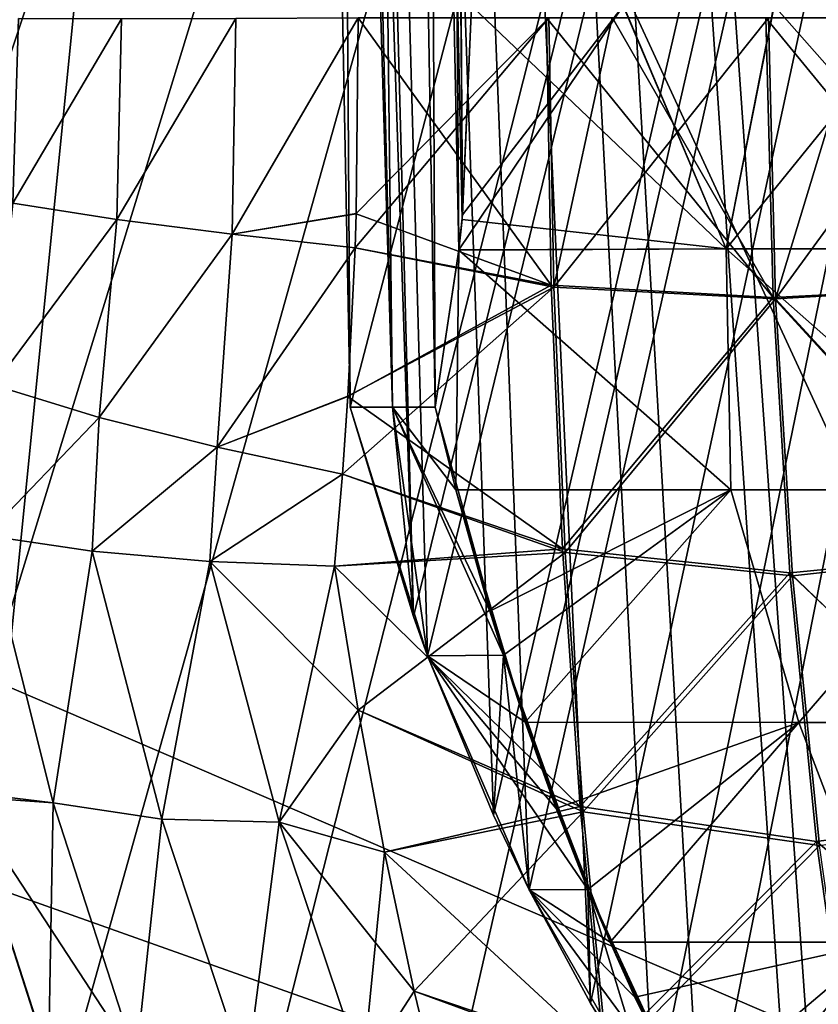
# Model space of a CAD drawing. Header units: millimetres. Extents: x -39 to 39, y -2 to 145.
# Tile 58 of 256: x -29.41 to -27.7, y 1.38 to 3.5. Entities that reach past the tile are written whole.
import ezdxf

# ---------------------------------------------------------------- set-up
doc = ezdxf.new("R2010")
doc.units = ezdxf.units.MM
doc.header["$LTSCALE"] = 65.185185
for name, color, linetype in [('231', 7, 'CONTINUOUS'), ('250', 7, 'CONTINUOUS'), ('256', 7, 'CONTINUOUS'), ('291', 7, 'CONTINUOUS'), ('294', 7, 'CONTINUOUS'), ('320', 7, 'CONTINUOUS'), ('321', 7, 'CONTINUOUS'), ('416', 7, 'CONTINUOUS'), ('424', 7, 'CONTINUOUS'), ('436', 7, 'CONTINUOUS'), ('440', 7, 'CONTINUOUS'), ('449', 7, 'CONTINUOUS'), ('733', 7, 'CONTINUOUS'), ('735', 7, 'CONTINUOUS'), ('737', 7, 'CONTINUOUS'), ('741', 7, 'CONTINUOUS'), ('742', 7, 'CONTINUOUS'), ('766', 7, 'CONTINUOUS'), ('768', 7, 'CONTINUOUS'), ('770', 7, 'CONTINUOUS'), ('774', 7, 'CONTINUOUS'), ('775', 7, 'CONTINUOUS')]:
    doc.layers.add(name, color=color, linetype=linetype)

msp = doc.modelspace()

# ---------------------------------------------------------------- linework, layer by layer
at = {"layer": '231', "linetype": 'Continuous'}
for points in [[(-29.5376, 1.8356, 23.741), (-30.4224, 1.8264, 22.5902), (-29.3526, 1.2582, 23.5577), (-29.5376, 1.8356, 23.741)], [(-29.3451, 1.2377, -23.55), (-30.2098, 1.2378, -22.4301), (-30.4224, 1.8264, -22.5902), (-29.3451, 1.2377, -23.55)], [(-29.535, 1.8262, -23.7385), (-29.3451, 1.2377, -23.55), (-30.4224, 1.8264, -22.5902), (-29.535, 1.8262, -23.7385)], [(-30.4224, 1.8264, 22.5902), (-30.2662, 1.3784, 22.4726), (-29.3451, 1.2377, 23.55), (-30.4224, 1.8264, 22.5902)], [(-29.3526, 1.2582, 23.5577), (-30.4224, 1.8264, 22.5902), (-29.3451, 1.2377, 23.55), (-29.3526, 1.2582, 23.5577)], [(-29.3526, 1.2582, -23.5577), (-29.3451, 1.2377, -23.55), (-29.535, 1.8262, -23.7385), (-29.3526, 1.2582, -23.5577)]]:
    msp.add_3dface(points, dxfattribs=at)
at = {"layer": '250', "linetype": 'Continuous'}
for points in [[(-28.6929, 3.0074, 24.5019), (-28.2756, 3.5023, 24.6193), (-28.6907, 3.0812, 24.5097), (-28.6929, 3.0074, 24.5019)], [(-28.2756, 3.5023, 24.6193), (-28.6929, 3.0074, 24.5019), (-28.2653, 2.923, 24.5804), (-28.2756, 3.5023, 24.6193)], [(-28.2756, 3.5023, 24.6193), (-28.6861, 3.5023, 24.534), (-28.6907, 3.0812, 24.5097), (-28.2756, 3.5023, 24.6193)], [(-28.1394, 3.5023, 24.6556), (-28.2756, 3.5023, 24.6193), (-28.2653, 2.923, 24.5804), (-28.1394, 3.5023, 24.6556)], [(-27.8034, 3.5023, 24.7631), (-28.1394, 3.5023, 24.6556), (-28.2653, 2.923, 24.5804), (-27.8034, 3.5023, 24.7631)], [(-27.7881, 2.8977, 24.7225), (-27.8034, 3.5023, 24.7631), (-28.2653, 2.923, 24.5804), (-27.7881, 2.8977, 24.7225)], [(-27.6046, 3.5023, 24.8392), (-27.8034, 3.5023, 24.7631), (-27.7881, 2.8977, 24.7225), (-27.6046, 3.5023, 24.8392)], [(-27.347, 3.5023, 24.9526), (-27.6046, 3.5023, 24.8392), (-27.7881, 2.8977, 24.7225), (-27.347, 3.5023, 24.9526)], [(-27.3295, 2.924, 24.9165), (-27.347, 3.5023, 24.9526), (-27.7881, 2.8977, 24.7225), (-27.3295, 2.924, 24.9165)], [(-28.6929, 3.0074, 24.5019), (-28.7085, 2.688, 24.4555), (-28.2653, 2.923, 24.5804), (-28.6929, 3.0074, 24.5019)], [(-28.7085, 2.688, 24.4555), (-28.7199, 2.5203, 24.4231), (-28.2653, 2.923, 24.5804), (-28.7085, 2.688, 24.4555)], [(-28.2653, 2.923, 24.5804), (-28.7199, 2.5203, 24.4231), (-28.2409, 2.3511, 24.4835), (-28.2653, 2.923, 24.5804)], [(-27.7881, 2.8977, 24.7225), (-28.2653, 2.923, 24.5804), (-28.2409, 2.3511, 24.4835), (-27.7881, 2.8977, 24.7225)], [(-27.2868, 2.353, 24.8264), (-27.3295, 2.924, 24.9165), (-27.7881, 2.8977, 24.7225), (-27.2868, 2.353, 24.8264)], [(-27.7514, 2.3013, 24.6204), (-27.7881, 2.8977, 24.7225), (-28.2409, 2.3511, 24.4835), (-27.7514, 2.3013, 24.6204)], [(-27.7514, 2.3013, 24.6204), (-27.2868, 2.353, 24.8264), (-27.7881, 2.8977, 24.7225), (-27.7514, 2.3013, 24.6204)], [(-28.7199, 2.5203, 24.4231), (-28.7371, 2.3218, 24.3772), (-28.2409, 2.3511, 24.4835), (-28.7199, 2.5203, 24.4231)], [(-28.2409, 2.3511, 24.4835), (-28.7371, 2.3218, 24.3772), (-28.6864, 2.0116, 24.3019), (-28.2409, 2.3511, 24.4835)], [(-28.2022, 1.7926, 24.3296), (-28.2409, 2.3511, 24.4835), (-28.6864, 2.0116, 24.3019), (-28.2022, 1.7926, 24.3296)], [(-27.7514, 2.3013, 24.6204), (-28.2409, 2.3511, 24.4835), (-28.2022, 1.7926, 24.3296), (-27.7514, 2.3013, 24.6204)], [(-27.219, 1.7953, 24.6835), (-27.2868, 2.353, 24.8264), (-27.7514, 2.3013, 24.6204), (-27.219, 1.7953, 24.6835)], [(-27.6932, 1.7202, 24.4583), (-27.7514, 2.3013, 24.6204), (-28.2022, 1.7926, 24.3296), (-27.6932, 1.7202, 24.4583)], [(-27.6932, 1.7202, 24.4583), (-27.219, 1.7953, 24.6835), (-27.7514, 2.3013, 24.6204), (-27.6932, 1.7202, 24.4583)], [(-28.6294, 1.7063, 24.2098), (-28.2022, 1.7926, 24.3296), (-28.6864, 2.0116, 24.3019), (-28.6294, 1.7063, 24.2098)], [(-28.5658, 1.4069, 24.1016), (-28.2022, 1.7926, 24.3296), (-28.6294, 1.7063, 24.2098), (-28.5658, 1.4069, 24.1016)], [(-28.1495, 1.2535, 24.1205), (-28.2022, 1.7926, 24.3296), (-28.5658, 1.4069, 24.1016), (-28.1495, 1.2535, 24.1205)], [(-27.6932, 1.7202, 24.4583), (-28.2022, 1.7926, 24.3296), (-28.1495, 1.2535, 24.1205), (-27.6932, 1.7202, 24.4583)], [(-27.6141, 1.1611, 24.238), (-27.6932, 1.7202, 24.4583), (-28.1495, 1.2535, 24.1205), (-27.6141, 1.1611, 24.238)], [(-28.4946, 1.1144, 23.9776), (-28.1495, 1.2535, 24.1205), (-28.5658, 1.4069, 24.1016), (-28.4946, 1.1144, 23.9776)]]:
    msp.add_3dface(points, dxfattribs=at)
at = {"layer": '256', "linetype": 'Continuous'}
for points in [[(-28.6861, 3.5023, -24.534), (-28.2707, 2.9273, -24.5796), (-28.6907, 3.0804, -24.5096), (-28.6861, 3.5023, -24.534)], [(-28.6861, 3.5023, -24.534), (-28.2809, 3.5023, -24.618), (-28.2707, 2.9273, -24.5796), (-28.6861, 3.5023, -24.534)], [(-28.2809, 3.5023, -24.618), (-28.1387, 3.5023, -24.6558), (-27.7933, 2.9007, -24.721), (-28.2809, 3.5023, -24.618)], [(-28.2707, 2.9273, -24.5796), (-28.2809, 3.5023, -24.618), (-27.7933, 2.9007, -24.721), (-28.2707, 2.9273, -24.5796)], [(-28.1387, 3.5023, -24.6558), (-27.8085, 3.5023, -24.7612), (-27.7933, 2.9007, -24.721), (-28.1387, 3.5023, -24.6558)], [(-27.8085, 3.5023, -24.7612), (-27.6034, 3.5023, -24.8397), (-27.3344, 2.924, -24.9142), (-27.8085, 3.5023, -24.7612)], [(-27.8085, 3.5023, -24.7612), (-27.3344, 2.924, -24.9142), (-27.7933, 2.9007, -24.721), (-27.8085, 3.5023, -24.7612)], [(-28.6907, 3.0804, -24.5096), (-28.2707, 2.9273, -24.5796), (-28.6929, 3.0074, -24.5019), (-28.6907, 3.0804, -24.5096)], [(-28.6929, 3.0074, -24.5019), (-28.2707, 2.9273, -24.5796), (-28.7085, 2.6873, -24.4554), (-28.6929, 3.0074, -24.5019)], [(-28.2707, 2.9273, -24.5796), (-28.2468, 2.3594, -24.4839), (-28.7085, 2.6873, -24.4554), (-28.2707, 2.9273, -24.5796)], [(-28.2468, 2.3594, -24.4839), (-28.2707, 2.9273, -24.5796), (-27.7933, 2.9007, -24.721), (-28.2468, 2.3594, -24.4839)], [(-27.3344, 2.924, -24.9142), (-27.2918, 2.353, -24.8241), (-27.7933, 2.9007, -24.721), (-27.3344, 2.924, -24.9142)], [(-28.2468, 2.3594, -24.4839), (-27.7933, 2.9007, -24.721), (-27.7571, 2.3072, -24.6198), (-28.2468, 2.3594, -24.4839)], [(-27.7933, 2.9007, -24.721), (-27.2918, 2.353, -24.8241), (-27.7571, 2.3072, -24.6198), (-27.7933, 2.9007, -24.721)], [(-28.7085, 2.6873, -24.4554), (-28.2468, 2.3594, -24.4839), (-28.7199, 2.5202, -24.423), (-28.7085, 2.6873, -24.4554)], [(-28.2468, 2.3594, -24.4839), (-28.7371, 2.3218, -24.3772), (-28.7199, 2.5202, -24.423), (-28.2468, 2.3594, -24.4839)], [(-28.2087, 1.8046, -24.3322), (-28.7371, 2.3218, -24.3772), (-28.2468, 2.3594, -24.4839), (-28.2087, 1.8046, -24.3322)], [(-28.2087, 1.8046, -24.3322), (-28.2468, 2.3594, -24.4839), (-27.7571, 2.3072, -24.6198), (-28.2087, 1.8046, -24.3322)], [(-27.2918, 2.353, -24.8241), (-27.2242, 1.7953, -24.6811), (-27.7571, 2.3072, -24.6198), (-27.2918, 2.353, -24.8241)], [(-28.6864, 2.0116, -24.3019), (-28.7371, 2.3218, -24.3772), (-28.2087, 1.8046, -24.3322), (-28.6864, 2.0116, -24.3019)], [(-28.2087, 1.8046, -24.3322), (-27.7571, 2.3072, -24.6198), (-27.6997, 1.7287, -24.4592), (-28.2087, 1.8046, -24.3322)], [(-27.7571, 2.3072, -24.6198), (-27.2242, 1.7953, -24.6811), (-27.6997, 1.7287, -24.4592), (-27.7571, 2.3072, -24.6198)], [(-28.6294, 1.7063, -24.2098), (-28.6864, 2.0116, -24.3019), (-28.2087, 1.8046, -24.3322), (-28.6294, 1.7063, -24.2098)], [(-28.157, 1.2689, -24.1259), (-28.6294, 1.7063, -24.2098), (-28.2087, 1.8046, -24.3322), (-28.157, 1.2689, -24.1259)], [(-28.157, 1.2689, -24.1259), (-28.2087, 1.8046, -24.3322), (-27.6997, 1.7287, -24.4592), (-28.157, 1.2689, -24.1259)], [(-27.2242, 1.7953, -24.6811), (-27.1324, 1.257, -24.4868), (-27.6997, 1.7287, -24.4592), (-27.2242, 1.7953, -24.6811)], [(-28.157, 1.2689, -24.1259), (-27.6997, 1.7287, -24.4592), (-27.6215, 1.1719, -24.2408), (-28.157, 1.2689, -24.1259)], [(-27.6997, 1.7287, -24.4592), (-27.1324, 1.257, -24.4868), (-27.6215, 1.1719, -24.2408), (-27.6997, 1.7287, -24.4592)], [(-28.5658, 1.4069, -24.1016), (-28.6294, 1.7063, -24.2098), (-28.157, 1.2689, -24.1259), (-28.5658, 1.4069, -24.1016)], [(-28.4946, 1.1144, -23.9776), (-28.5658, 1.4069, -24.1016), (-28.157, 1.2689, -24.1259), (-28.4946, 1.1144, -23.9776)]]:
    msp.add_3dface(points, dxfattribs=at)
at = {"layer": '291', "linetype": 'Continuous'}
for points in [[(-29.1959, 3.5004, 24.3508), (-29.4176, 3.5009, 24.1934), (-29.4292, 3.1038, 24.1676), (-29.1959, 3.5004, 24.3508)], [(-29.1959, 3.5004, 24.3508), (-29.4292, 3.1038, 24.1676), (-29.2059, 3.0685, 24.3239), (-29.1959, 3.5004, 24.3508)], [(-28.9493, 3.5009, 24.4656), (-29.1959, 3.5004, 24.3508), (-29.2059, 3.0685, 24.3239), (-28.9493, 3.5009, 24.4656)], [(-28.9493, 3.5009, 24.4656), (-29.2059, 3.0685, 24.3239), (-28.9574, 3.0366, 24.4366), (-28.9493, 3.5009, 24.4656)], [(-28.6907, 3.0812, 24.5097), (-28.6861, 3.5023, 24.534), (-28.9574, 3.0366, 24.4366), (-28.6907, 3.0812, 24.5097)], [(-28.6861, 3.5023, 24.534), (-28.9493, 3.5009, 24.4656), (-28.9574, 3.0366, 24.4366), (-28.6861, 3.5023, 24.534)], [(-29.4292, 3.1038, 24.1676), (-29.4705, 2.7117, 24.1041), (-29.2059, 3.0685, 24.3239), (-29.4292, 3.1038, 24.1676)], [(-28.6929, 3.0074, 24.5019), (-28.6907, 3.0812, 24.5097), (-28.9574, 3.0366, 24.4366), (-28.6929, 3.0074, 24.5019)], [(-29.4705, 2.7117, 24.1041), (-29.2435, 2.6418, 24.2577), (-29.2059, 3.0685, 24.3239), (-29.4705, 2.7117, 24.1041)], [(-29.2059, 3.0685, 24.3239), (-29.2435, 2.6418, 24.2577), (-28.9574, 3.0366, 24.4366), (-29.2059, 3.0685, 24.3239)], [(-29.2435, 2.6418, 24.2577), (-28.9898, 2.578, 24.3655), (-28.9574, 3.0366, 24.4366), (-29.2435, 2.6418, 24.2577)], [(-28.9898, 2.578, 24.3655), (-28.6929, 3.0074, 24.5019), (-28.9574, 3.0366, 24.4366), (-28.9898, 2.578, 24.3655)], [(-28.7085, 2.688, 24.4555), (-28.6929, 3.0074, 24.5019), (-28.9898, 2.578, 24.3655), (-28.7085, 2.688, 24.4555)], [(-29.2435, 2.6418, 24.2577), (-29.4705, 2.7117, 24.1041), (-29.488, 2.3882, 24.0553), (-29.2435, 2.6418, 24.2577)], [(-28.7199, 2.5203, 24.4231), (-28.7085, 2.688, 24.4555), (-28.9898, 2.578, 24.3655), (-28.7199, 2.5203, 24.4231)], [(-29.2588, 2.3541, 24.2053), (-29.2435, 2.6418, 24.2577), (-29.488, 2.3882, 24.0553), (-29.2588, 2.3541, 24.2053)], [(-28.9898, 2.578, 24.3655), (-29.2435, 2.6418, 24.2577), (-29.2588, 2.3541, 24.2053), (-28.9898, 2.578, 24.3655)], [(-29.0057, 2.3318, 24.3138), (-28.9898, 2.578, 24.3655), (-29.2588, 2.3541, 24.2053), (-29.0057, 2.3318, 24.3138)], [(-28.7199, 2.5203, 24.4231), (-28.9898, 2.578, 24.3655), (-29.0057, 2.3318, 24.3138), (-28.7199, 2.5203, 24.4231)], [(-28.7371, 2.3218, 24.3772), (-28.7199, 2.5203, 24.4231), (-29.0057, 2.3318, 24.3138), (-28.7371, 2.3218, 24.3772)]]:
    msp.add_3dface(points, dxfattribs=at)
at = {"layer": '294', "linetype": 'Continuous'}
for points in [[(-29.488, 2.3882, 24.0553), (-29.5376, 1.8356, 23.741), (-29.3425, 1.8123, 23.9278), (-29.488, 2.3882, 24.0553)], [(-29.2588, 2.3541, 24.2053), (-29.488, 2.3882, 24.0553), (-29.3425, 1.8123, 23.9278), (-29.2588, 2.3541, 24.2053)], [(-29.1091, 1.7769, 24.0718), (-29.2588, 2.3541, 24.2053), (-29.3425, 1.8123, 23.9278), (-29.1091, 1.7769, 24.0718)], [(-29.0057, 2.3318, 24.3138), (-29.2588, 2.3541, 24.2053), (-29.1091, 1.7769, 24.0718), (-29.0057, 2.3318, 24.3138)], [(-28.8566, 1.7703, 24.1787), (-29.0057, 2.3318, 24.3138), (-29.1091, 1.7769, 24.0718), (-28.8566, 1.7703, 24.1787)], [(-28.7371, 2.3218, 24.3772), (-29.0057, 2.3318, 24.3138), (-28.8566, 1.7703, 24.1787), (-28.7371, 2.3218, 24.3772)], [(-28.6864, 2.0116, 24.3019), (-28.7371, 2.3218, 24.3772), (-28.8566, 1.7703, 24.1787), (-28.6864, 2.0116, 24.3019)], [(-28.6294, 1.7063, 24.2098), (-28.6864, 2.0116, 24.3019), (-28.8566, 1.7703, 24.1787), (-28.6294, 1.7063, 24.2098)], [(-29.5376, 1.8356, 23.741), (-29.3526, 1.2582, 23.5577), (-29.3425, 1.8123, 23.9278), (-29.5376, 1.8356, 23.741)], [(-29.3526, 1.2582, 23.5577), (-29.1643, 1.2599, 23.7502), (-29.3425, 1.8123, 23.9278), (-29.3526, 1.2582, 23.5577)], [(-29.1643, 1.2599, 23.7502), (-29.1091, 1.7769, 24.0718), (-29.3425, 1.8123, 23.9278), (-29.1643, 1.2599, 23.7502)], [(-28.9264, 1.2255, 23.888), (-29.1091, 1.7769, 24.0718), (-29.1643, 1.2599, 23.7502), (-28.9264, 1.2255, 23.888)], [(-28.9264, 1.2255, 23.888), (-28.8566, 1.7703, 24.1787), (-29.1091, 1.7769, 24.0718), (-28.9264, 1.2255, 23.888)], [(-28.676, 1.2353, 23.9955), (-28.8566, 1.7703, 24.1787), (-28.9264, 1.2255, 23.888), (-28.676, 1.2353, 23.9955)], [(-28.676, 1.2353, 23.9955), (-28.6294, 1.7063, 24.2098), (-28.8566, 1.7703, 24.1787), (-28.676, 1.2353, 23.9955)], [(-28.5658, 1.4069, 24.1016), (-28.6294, 1.7063, 24.2098), (-28.676, 1.2353, 23.9955), (-28.5658, 1.4069, 24.1016)], [(-28.4946, 1.1144, 23.9776), (-28.5658, 1.4069, 24.1016), (-28.676, 1.2353, 23.9955), (-28.4946, 1.1144, 23.9776)]]:
    msp.add_3dface(points, dxfattribs=at)
at = {"layer": '320', "linetype": 'Continuous'}
for points in [[(-29.4176, 3.5009, -24.1934), (-29.1959, 3.5004, -24.3508), (-29.4292, 3.1038, -24.1676), (-29.4176, 3.5009, -24.1934)], [(-29.1959, 3.5004, -24.3508), (-29.2059, 3.0685, -24.3239), (-29.4292, 3.1038, -24.1676), (-29.1959, 3.5004, -24.3508)], [(-29.1959, 3.5004, -24.3508), (-28.9493, 3.5009, -24.4656), (-29.2059, 3.0685, -24.3239), (-29.1959, 3.5004, -24.3508)], [(-28.9493, 3.5009, -24.4656), (-28.9574, 3.0366, -24.4366), (-29.2059, 3.0685, -24.3239), (-28.9493, 3.5009, -24.4656)], [(-28.6861, 3.5023, -24.534), (-28.6907, 3.0804, -24.5096), (-28.9574, 3.0366, -24.4366), (-28.6861, 3.5023, -24.534)], [(-28.9493, 3.5009, -24.4656), (-28.6861, 3.5023, -24.534), (-28.9574, 3.0366, -24.4366), (-28.9493, 3.5009, -24.4656)], [(-29.2059, 3.0685, -24.3239), (-29.4705, 2.7117, -24.1041), (-29.4292, 3.1038, -24.1676), (-29.2059, 3.0685, -24.3239)], [(-28.6907, 3.0804, -24.5096), (-28.6929, 3.0074, -24.5019), (-28.9574, 3.0366, -24.4366), (-28.6907, 3.0804, -24.5096)], [(-29.2435, 2.6418, -24.2577), (-29.4705, 2.7117, -24.1041), (-29.2059, 3.0685, -24.3239), (-29.2435, 2.6418, -24.2577)], [(-28.9574, 3.0366, -24.4366), (-29.2435, 2.6418, -24.2577), (-29.2059, 3.0685, -24.3239), (-28.9574, 3.0366, -24.4366)], [(-28.9899, 2.578, -24.3655), (-29.2435, 2.6418, -24.2577), (-28.9574, 3.0366, -24.4366), (-28.9899, 2.578, -24.3655)], [(-28.6929, 3.0074, -24.5019), (-28.9899, 2.578, -24.3655), (-28.9574, 3.0366, -24.4366), (-28.6929, 3.0074, -24.5019)], [(-28.6929, 3.0074, -24.5019), (-28.7085, 2.6873, -24.4554), (-28.9899, 2.578, -24.3655), (-28.6929, 3.0074, -24.5019)], [(-29.4705, 2.7117, -24.1041), (-29.2435, 2.6418, -24.2577), (-29.488, 2.388, -24.0553), (-29.4705, 2.7117, -24.1041)], [(-28.7085, 2.6873, -24.4554), (-28.7199, 2.5202, -24.423), (-28.9899, 2.578, -24.3655), (-28.7085, 2.6873, -24.4554)], [(-29.488, 2.388, -24.0553), (-29.2435, 2.6418, -24.2577), (-29.2588, 2.3541, -24.2053), (-29.488, 2.388, -24.0553)], [(-29.2435, 2.6418, -24.2577), (-28.9899, 2.578, -24.3655), (-29.2588, 2.3541, -24.2053), (-29.2435, 2.6418, -24.2577)], [(-29.2588, 2.3541, -24.2053), (-28.9899, 2.578, -24.3655), (-29.0057, 2.3319, -24.3138), (-29.2588, 2.3541, -24.2053)], [(-28.9899, 2.578, -24.3655), (-28.7199, 2.5202, -24.423), (-29.0057, 2.3319, -24.3138), (-28.9899, 2.578, -24.3655)], [(-28.7199, 2.5202, -24.423), (-28.7371, 2.3218, -24.3772), (-29.0057, 2.3319, -24.3138), (-28.7199, 2.5202, -24.423)]]:
    msp.add_3dface(points, dxfattribs=at)
at = {"layer": '321', "linetype": 'Continuous'}
for points in [[(-29.535, 1.8262, -23.7385), (-29.488, 2.388, -24.0553), (-29.3425, 1.8123, -23.9278), (-29.535, 1.8262, -23.7385)], [(-29.488, 2.388, -24.0553), (-29.2588, 2.3541, -24.2053), (-29.3425, 1.8123, -23.9278), (-29.488, 2.388, -24.0553)], [(-29.3425, 1.8123, -23.9278), (-29.2588, 2.3541, -24.2053), (-29.1091, 1.7769, -24.0718), (-29.3425, 1.8123, -23.9278)], [(-29.2588, 2.3541, -24.2053), (-29.0057, 2.3319, -24.3138), (-29.1091, 1.7769, -24.0718), (-29.2588, 2.3541, -24.2053)], [(-29.1091, 1.7769, -24.0718), (-29.0057, 2.3319, -24.3138), (-28.8566, 1.7703, -24.1787), (-29.1091, 1.7769, -24.0718)], [(-28.7371, 2.3218, -24.3772), (-28.6864, 2.0116, -24.3019), (-29.0057, 2.3319, -24.3138), (-28.7371, 2.3218, -24.3772)], [(-29.0057, 2.3319, -24.3138), (-28.6864, 2.0116, -24.3019), (-28.8566, 1.7703, -24.1787), (-29.0057, 2.3319, -24.3138)], [(-28.6864, 2.0116, -24.3019), (-28.6294, 1.7063, -24.2098), (-28.8566, 1.7703, -24.1787), (-28.6864, 2.0116, -24.3019)], [(-29.3526, 1.2582, -23.5577), (-29.535, 1.8262, -23.7385), (-29.1643, 1.2599, -23.7502), (-29.3526, 1.2582, -23.5577)], [(-29.1643, 1.2599, -23.7502), (-29.535, 1.8262, -23.7385), (-29.3425, 1.8123, -23.9278), (-29.1643, 1.2599, -23.7502)], [(-29.1643, 1.2599, -23.7502), (-29.3425, 1.8123, -23.9278), (-29.1091, 1.7769, -24.0718), (-29.1643, 1.2599, -23.7502)], [(-28.9264, 1.2255, -23.888), (-29.1643, 1.2599, -23.7502), (-29.1091, 1.7769, -24.0718), (-28.9264, 1.2255, -23.888)], [(-28.9264, 1.2255, -23.888), (-29.1091, 1.7769, -24.0718), (-28.8566, 1.7703, -24.1787), (-28.9264, 1.2255, -23.888)], [(-28.676, 1.2353, -23.9955), (-28.9264, 1.2255, -23.888), (-28.8566, 1.7703, -24.1787), (-28.676, 1.2353, -23.9955)], [(-28.6294, 1.7063, -24.2098), (-28.5658, 1.4069, -24.1016), (-28.8566, 1.7703, -24.1787), (-28.6294, 1.7063, -24.2098)], [(-28.5658, 1.4069, -24.1016), (-28.676, 1.2353, -23.9955), (-28.8566, 1.7703, -24.1787), (-28.5658, 1.4069, -24.1016)], [(-28.5658, 1.4069, -24.1016), (-28.4946, 1.1144, -23.9776), (-28.676, 1.2353, -23.9955), (-28.5658, 1.4069, -24.1016)]]:
    msp.add_3dface(points, dxfattribs=at)
at = {"layer": '416', "linetype": 'Continuous'}
for points in [[(-28.8184, 20, 23.0454), (-28.7032, 2.6642, 22.7042), (-28.8706, 11.3136, 22.7358), (-28.8184, 20, 23.0454)], [(-28.8184, 20, 23.0454), (-28.5957, 20, 23.3212), (-28.5208, 2.6642, 22.9329), (-28.8184, 20, 23.0454)], [(-28.7032, 2.6642, 22.7042), (-28.8184, 20, 23.0454), (-28.6122, 2.6642, 22.8187), (-28.7032, 2.6642, 22.7042)], [(-28.6122, 2.6642, 22.8187), (-28.8184, 20, 23.0454), (-28.5208, 2.6642, 22.9329), (-28.6122, 2.6642, 22.8187)], [(-28.5957, 20, 23.3212), (-28.519, 11.7384, 23.187), (-28.4615, 3.0783, 23.0179), (-28.5957, 20, 23.3212)], [(-28.5208, 2.6642, 22.9329), (-28.5957, 20, 23.3212), (-28.4694, 3.003, 23.0061), (-28.5208, 2.6642, 22.9329)], [(-28.4694, 3.003, 23.0061), (-28.5957, 20, 23.3212), (-28.4615, 3.0783, 23.0179), (-28.4694, 3.003, 23.0061)], [(-28.519, 11.7384, 23.187), (-28.4423, 3.5284, 23.0542), (-28.4615, 3.0783, 23.0179), (-28.519, 11.7384, 23.187)]]:
    msp.add_3dface(points, dxfattribs=at)
at = {"layer": '424', "linetype": 'Continuous'}
for points in [[(-28.8184, 20, -23.0454), (-29.0385, 20, -22.7674), (-28.6122, 2.6642, -22.8187), (-28.8184, 20, -23.0454)], [(-29.0385, 20, -22.7674), (-28.8706, 11.3136, -22.7358), (-28.6122, 2.6642, -22.8187), (-29.0385, 20, -22.7674)], [(-28.4423, 3.5284, -23.0542), (-28.8184, 20, -23.0454), (-28.4624, 3.0685, -23.0165), (-28.4423, 3.5284, -23.0542)], [(-28.4624, 3.0685, -23.0165), (-28.8184, 20, -23.0454), (-28.4695, 3.0022, -23.0059), (-28.4624, 3.0685, -23.0165)], [(-28.4695, 3.0022, -23.0059), (-28.8184, 20, -23.0454), (-28.5208, 2.6642, -22.9329), (-28.4695, 3.0022, -23.0059)], [(-28.5208, 2.6642, -22.9329), (-28.8184, 20, -23.0454), (-28.6122, 2.6642, -22.8187), (-28.5208, 2.6642, -22.9329)], [(-28.7032, 2.6642, -22.7042), (-28.6122, 2.6642, -22.8187), (-28.8706, 11.3136, -22.7358), (-28.7032, 2.6642, -22.7042)]]:
    msp.add_3dface(points, dxfattribs=at)
at = {"layer": '436', "linetype": 'Continuous'}
for points in [[(-28.1157, 3.5284, 23.1165), (-28.4694, 3.003, 23.0061), (-28.4615, 3.0783, 23.0179), (-28.1157, 3.5284, 23.1165)], [(-28.4694, 3.003, 23.0061), (-28.1157, 3.5284, 23.1165), (-27.8944, 3.0051, 23.1246), (-28.4694, 3.003, 23.0061)], [(-28.4423, 3.5284, 23.0542), (-28.1157, 3.5284, 23.1165), (-28.4615, 3.0783, 23.0179), (-28.4423, 3.5284, 23.0542)], [(-28.1157, 3.5284, 23.1165), (-27.7915, 3.5284, 23.1958), (-27.8944, 3.0051, 23.1246), (-28.1157, 3.5284, 23.1165)], [(-27.7915, 3.5284, 23.1958), (-27.4703, 3.5284, 23.2919), (-27.8944, 3.0051, 23.1246), (-27.7915, 3.5284, 23.1958)], [(-27.4703, 3.5284, 23.2919), (-27.3294, 3.0051, 23.2945), (-27.8944, 3.0051, 23.1246), (-27.4703, 3.5284, 23.2919)], [(-28.5208, 2.6642, 22.9329), (-28.4694, 3.003, 23.0061), (-28.476, 2.4864, 22.8933), (-28.5208, 2.6642, 22.9329)], [(-28.4694, 3.003, 23.0061), (-27.8838, 2.486, 23.0129), (-28.476, 2.4864, 22.8933), (-28.4694, 3.003, 23.0061)], [(-27.8838, 2.486, 23.0129), (-28.4694, 3.003, 23.0061), (-27.8944, 3.0051, 23.1246), (-27.8838, 2.486, 23.0129)], [(-27.3062, 2.486, 23.1852), (-27.8838, 2.486, 23.0129), (-27.8944, 3.0051, 23.1246), (-27.3062, 2.486, 23.1852)], [(-27.3294, 3.0051, 23.2945), (-27.3062, 2.486, 23.1852), (-27.8944, 3.0051, 23.1246), (-27.3294, 3.0051, 23.2945)], [(-28.476, 2.4864, 22.8933), (-27.8838, 2.486, 23.0129), (-28.4026, 2.2251, 22.8207), (-28.476, 2.4864, 22.8933)], [(-28.4026, 2.2251, 22.8207), (-27.8838, 2.486, 23.0129), (-28.3735, 2.1301, 22.79), (-28.4026, 2.2251, 22.8207)], [(-27.8838, 2.486, 23.0129), (-28.3265, 1.9859, 22.7386), (-28.3735, 2.1301, 22.79), (-27.8838, 2.486, 23.0129)], [(-27.738, 1.9855, 22.8678), (-28.3265, 1.9859, 22.7386), (-27.8838, 2.486, 23.0129), (-27.738, 1.9855, 22.8678)], [(-27.3062, 2.486, 23.1852), (-27.738, 1.9855, 22.8678), (-27.8838, 2.486, 23.0129), (-27.3062, 2.486, 23.1852)], [(-27.1645, 1.9855, 23.0476), (-27.738, 1.9855, 22.8678), (-27.3062, 2.486, 23.1852), (-27.1645, 1.9855, 23.0476)], [(-28.3265, 1.9859, 22.7386), (-27.738, 1.9855, 22.8678), (-28.2602, 1.7997, 22.6638), (-28.3265, 1.9859, 22.7386)], [(-28.2602, 1.7997, 22.6638), (-27.738, 1.9855, 22.8678), (-28.1917, 1.6253, 22.5845), (-28.2602, 1.7997, 22.6638)], [(-27.738, 1.9855, 22.8678), (-28.1438, 1.5123, 22.5281), (-28.1917, 1.6253, 22.5845), (-27.738, 1.9855, 22.8678)], [(-27.5577, 1.512, 22.6683), (-28.1438, 1.5123, 22.5281), (-27.738, 1.9855, 22.8678), (-27.5577, 1.512, 22.6683)], [(-27.1645, 1.9855, 23.0476), (-27.5577, 1.512, 22.6683), (-27.738, 1.9855, 22.8678), (-27.1645, 1.9855, 23.0476)], [(-28.1438, 1.5123, 22.5281), (-27.5577, 1.512, 22.6683), (-28.0906, 1.3941, 22.4645), (-28.1438, 1.5123, 22.5281)], [(-28.0906, 1.3941, 22.4645), (-27.5577, 1.512, 22.6683), (-27.975, 1.1588, 22.3231), (-28.0906, 1.3941, 22.4645)], [(-27.5577, 1.512, 22.6683), (-27.9293, 1.0738, 22.2666), (-27.975, 1.1588, 22.3231), (-27.5577, 1.512, 22.6683)], [(-27.2999, 1.0736, 22.4328), (-27.9293, 1.0738, 22.2666), (-27.5577, 1.512, 22.6683), (-27.2999, 1.0736, 22.4328)]]:
    msp.add_3dface(points, dxfattribs=at)
at = {"layer": '440', "linetype": 'Continuous'}
for points in [[(-28.4423, 3.5284, -23.0542), (-28.4624, 3.0685, -23.0165), (-27.8939, 3.0051, -23.1247), (-28.4423, 3.5284, -23.0542)], [(-28.1153, 3.5284, -23.1166), (-28.4423, 3.5284, -23.0542), (-27.8939, 3.0051, -23.1247), (-28.1153, 3.5284, -23.1166)], [(-27.7906, 3.5284, -23.196), (-28.1153, 3.5284, -23.1166), (-27.8939, 3.0051, -23.1247), (-27.7906, 3.5284, -23.196)], [(-27.7906, 3.5284, -23.196), (-27.8939, 3.0051, -23.1247), (-27.329, 3.0051, -23.2947), (-27.7906, 3.5284, -23.196)], [(-27.4692, 3.5284, -23.2923), (-27.7906, 3.5284, -23.196), (-27.329, 3.0051, -23.2947), (-27.4692, 3.5284, -23.2923)], [(-28.4624, 3.0685, -23.0165), (-28.4695, 3.0022, -23.0059), (-27.8939, 3.0051, -23.1247), (-28.4624, 3.0685, -23.0165)], [(-28.4695, 3.0022, -23.0059), (-28.5208, 2.6642, -22.9329), (-28.476, 2.4864, -22.8933), (-28.4695, 3.0022, -23.0059)], [(-28.4695, 3.0022, -23.0059), (-28.476, 2.4864, -22.8933), (-27.8838, 2.486, -23.0129), (-28.4695, 3.0022, -23.0059)], [(-28.4695, 3.0022, -23.0059), (-27.8838, 2.486, -23.0129), (-27.8939, 3.0051, -23.1247), (-28.4695, 3.0022, -23.0059)], [(-27.8838, 2.486, -23.0129), (-27.3062, 2.486, -23.1852), (-27.8939, 3.0051, -23.1247), (-27.8838, 2.486, -23.0129)], [(-27.8939, 3.0051, -23.1247), (-27.3062, 2.486, -23.1852), (-27.329, 3.0051, -23.2947), (-27.8939, 3.0051, -23.1247)], [(-28.3735, 2.1301, -22.79), (-28.3265, 1.9859, -22.7386), (-28.476, 2.4864, -22.8933), (-28.3735, 2.1301, -22.79)], [(-28.476, 2.4864, -22.8933), (-28.3265, 1.9859, -22.7386), (-27.8838, 2.486, -23.0129), (-28.476, 2.4864, -22.8933)], [(-28.4026, 2.225, -22.8207), (-28.3735, 2.1301, -22.79), (-28.476, 2.4864, -22.8933), (-28.4026, 2.225, -22.8207)], [(-28.3265, 1.9859, -22.7386), (-27.738, 1.9855, -22.8678), (-27.8838, 2.486, -23.0129), (-28.3265, 1.9859, -22.7386)], [(-27.8838, 2.486, -23.0129), (-27.738, 1.9855, -22.8678), (-27.3062, 2.486, -23.1852), (-27.8838, 2.486, -23.0129)], [(-27.738, 1.9855, -22.8678), (-27.1645, 1.9855, -23.0476), (-27.3062, 2.486, -23.1852), (-27.738, 1.9855, -22.8678)], [(-28.1917, 1.6253, -22.5845), (-28.1438, 1.5123, -22.5281), (-28.3265, 1.9859, -22.7386), (-28.1917, 1.6253, -22.5845)], [(-28.3265, 1.9859, -22.7386), (-28.1438, 1.5123, -22.5281), (-27.738, 1.9855, -22.8678), (-28.3265, 1.9859, -22.7386)], [(-28.2602, 1.7997, -22.6638), (-28.1917, 1.6253, -22.5845), (-28.3265, 1.9859, -22.7386), (-28.2602, 1.7997, -22.6638)], [(-28.1438, 1.5123, -22.5281), (-27.5577, 1.512, -22.6683), (-27.738, 1.9855, -22.8678), (-28.1438, 1.5123, -22.5281)], [(-27.738, 1.9855, -22.8678), (-27.5577, 1.512, -22.6683), (-27.1645, 1.9855, -23.0476), (-27.738, 1.9855, -22.8678)], [(-27.975, 1.1588, -22.3231), (-27.9293, 1.0738, -22.2666), (-28.1438, 1.5123, -22.5281), (-27.975, 1.1588, -22.3231)], [(-28.1438, 1.5123, -22.5281), (-27.9293, 1.0738, -22.2666), (-27.5577, 1.512, -22.6683), (-28.1438, 1.5123, -22.5281)], [(-28.0906, 1.394, -22.4645), (-27.975, 1.1588, -22.3231), (-28.1438, 1.5123, -22.5281), (-28.0906, 1.394, -22.4645)], [(-27.9293, 1.0738, -22.2666), (-27.2999, 1.0736, -22.4328), (-27.5577, 1.512, -22.6683), (-27.9293, 1.0738, -22.2666)]]:
    msp.add_3dface(points, dxfattribs=at)
at = {"layer": '449', "linetype": 'Continuous'}
for points in [[(-28.7032, 2.6642, 22.7042), (-28.6122, 2.6642, 22.8187), (-28.5672, 2.2133, 22.6066), (-28.7032, 2.6642, 22.7042)], [(-28.6122, 2.6642, -22.8187), (-28.7032, 2.6642, -22.7042), (-28.5367, 2.1286, -22.5846), (-28.6122, 2.6642, -22.8187)], [(-28.5367, 2.1286, -22.5846), (-28.7032, 2.6642, -22.7042), (-28.5672, 2.2133, -22.6066), (-28.5367, 2.1286, -22.5846)], [(-28.6122, 2.6642, 22.8187), (-28.5208, 2.6642, 22.9329), (-28.3735, 2.1301, 22.79), (-28.6122, 2.6642, 22.8187)], [(-28.6122, 2.6642, 22.8187), (-28.3735, 2.1301, 22.79), (-28.5367, 2.1286, 22.5846), (-28.6122, 2.6642, 22.8187)], [(-28.5672, 2.2133, 22.6066), (-28.6122, 2.6642, 22.8187), (-28.5367, 2.1286, 22.5846), (-28.5672, 2.2133, 22.6066)], [(-28.5208, 2.6642, -22.9329), (-28.6122, 2.6642, -22.8187), (-28.476, 2.4864, -22.8933), (-28.5208, 2.6642, -22.9329)], [(-28.6122, 2.6642, -22.8187), (-28.3735, 2.1301, -22.79), (-28.4026, 2.225, -22.8207), (-28.6122, 2.6642, -22.8187)], [(-28.3735, 2.1301, -22.79), (-28.6122, 2.6642, -22.8187), (-28.5367, 2.1286, -22.5846), (-28.3735, 2.1301, -22.79)], [(-28.6122, 2.6642, -22.8187), (-28.4026, 2.225, -22.8207), (-28.476, 2.4864, -22.8933), (-28.6122, 2.6642, -22.8187)], [(-28.5208, 2.6642, 22.9329), (-28.476, 2.4864, 22.8933), (-28.3735, 2.1301, 22.79), (-28.5208, 2.6642, 22.9329)], [(-28.476, 2.4864, 22.8933), (-28.4026, 2.2251, 22.8207), (-28.3735, 2.1301, 22.79), (-28.476, 2.4864, 22.8933)], [(-28.5367, 2.1286, 22.5846), (-28.3735, 2.1301, 22.79), (-28.395, 1.7855, 22.4815), (-28.5367, 2.1286, 22.5846)], [(-28.3265, 1.9859, -22.7386), (-28.3735, 2.1301, -22.79), (-28.5367, 2.1286, -22.5846), (-28.3265, 1.9859, -22.7386)], [(-28.1917, 1.6253, -22.5845), (-28.2602, 1.7997, -22.6638), (-28.5367, 2.1286, -22.5846), (-28.1917, 1.6253, -22.5845)], [(-28.318, 1.6249, -22.4253), (-28.1917, 1.6253, -22.5845), (-28.5367, 2.1286, -22.5846), (-28.318, 1.6249, -22.4253)], [(-28.2602, 1.7997, -22.6638), (-28.3265, 1.9859, -22.7386), (-28.5367, 2.1286, -22.5846), (-28.2602, 1.7997, -22.6638)], [(-28.395, 1.7855, -22.4815), (-28.318, 1.6249, -22.4253), (-28.5367, 2.1286, -22.5846), (-28.395, 1.7855, -22.4815)], [(-28.395, 1.7855, 22.4815), (-28.3735, 2.1301, 22.79), (-28.318, 1.6249, 22.4253), (-28.395, 1.7855, 22.4815)], [(-28.3265, 1.9859, 22.7386), (-28.2602, 1.7997, 22.6638), (-28.3735, 2.1301, 22.79), (-28.3265, 1.9859, 22.7386)], [(-28.2602, 1.7997, 22.6638), (-28.1917, 1.6253, 22.5845), (-28.3735, 2.1301, 22.79), (-28.2602, 1.7997, 22.6638)], [(-28.3735, 2.1301, 22.79), (-28.1917, 1.6253, 22.5845), (-28.318, 1.6249, 22.4253), (-28.3735, 2.1301, 22.79)], [(-28.318, 1.6249, 22.4253), (-28.1917, 1.6253, 22.5845), (-28.1864, 1.3806, 22.3288), (-28.318, 1.6249, 22.4253)], [(-28.1438, 1.5123, -22.5281), (-28.1917, 1.6253, -22.5845), (-28.318, 1.6249, -22.4253), (-28.1438, 1.5123, -22.5281)], [(-27.975, 1.1588, -22.3231), (-28.0906, 1.394, -22.4645), (-28.318, 1.6249, -22.4253), (-27.975, 1.1588, -22.3231)], [(-28.05, 1.1589, -22.2284), (-27.975, 1.1588, -22.3231), (-28.318, 1.6249, -22.4253), (-28.05, 1.1589, -22.2284)], [(-28.0906, 1.394, -22.4645), (-28.1438, 1.5123, -22.5281), (-28.318, 1.6249, -22.4253), (-28.0906, 1.394, -22.4645)], [(-28.1864, 1.3806, -22.3288), (-28.05, 1.1589, -22.2284), (-28.318, 1.6249, -22.4253), (-28.1864, 1.3806, -22.3288)], [(-28.1438, 1.5123, 22.5281), (-28.0906, 1.3941, 22.4645), (-28.1917, 1.6253, 22.5845), (-28.1438, 1.5123, 22.5281)], [(-28.0906, 1.3941, 22.4645), (-27.975, 1.1588, 22.3231), (-28.1917, 1.6253, 22.5845), (-28.0906, 1.3941, 22.4645)], [(-28.1917, 1.6253, 22.5845), (-27.975, 1.1588, 22.3231), (-28.05, 1.1589, 22.2284), (-28.1917, 1.6253, 22.5845)], [(-28.1864, 1.3806, 22.3288), (-28.1917, 1.6253, 22.5845), (-28.05, 1.1589, 22.2284), (-28.1864, 1.3806, 22.3288)]]:
    msp.add_3dface(points, dxfattribs=at)
at = {"layer": '733', "linetype": 'Continuous'}
for points in [[(-26.238, -0.5, -11.9674), (-27.6985, 17.5, -12.5873), (-26.3136, -0.5, -11.8365), (-26.238, -0.5, -11.9674)], [(-26.3136, -0.5, -11.8365), (-27.6985, 17.5, -12.5873), (-27.5868, 14.3853, -12.2359), (-26.3136, -0.5, -11.8365)]]:
    msp.add_3dface(points, dxfattribs=at)
at = {"layer": '735', "linetype": 'Continuous'}
for points in [[(-30.4835, 2.5112, -22.0143), (-24.7502, 17.5, -17.6939), (-30.6925, 17.5, -22.1717), (-30.4835, 2.5112, -22.0143)], [(-30.3259, 1.934, -21.8955), (-24.7502, 17.5, -17.6939), (-30.4835, 2.5112, -22.0143), (-30.3259, 1.934, -21.8955)], [(-30.1163, 1.3784, -21.7376), (-24.7502, 17.5, -17.6939), (-30.3259, 1.934, -21.8955), (-30.1163, 1.3784, -21.7376)], [(-29.8572, 0.8528, -21.5423), (-24.7502, 17.5, -17.6939), (-30.1163, 1.3784, -21.7376), (-29.8572, 0.8528, -21.5423)], [(-29.5519, 0.3659, -21.3123), (-24.7502, 17.5, -17.6939), (-29.8572, 0.8528, -21.5423), (-29.5519, 0.3659, -21.3123)], [(-29.2038, -0.0763, -21.05), (-24.7502, 17.5, -17.6939), (-29.5519, 0.3659, -21.3123), (-29.2038, -0.0763, -21.05)], [(-28.8517, -0.4309, -20.7846), (-24.7502, 17.5, -17.6939), (-29.2038, -0.0763, -21.05), (-28.8517, -0.4309, -20.7846)], [(-23.4831, -0.5, -16.7391), (-24.7502, 17.5, -17.6939), (-28.8517, -0.4309, -20.7846), (-23.4831, -0.5, -16.7391)]]:
    msp.add_3dface(points, dxfattribs=at)
at = {"layer": '737', "linetype": 'Continuous'}
for points in [[(-27.6985, 17.5, -12.5873), (-26.238, -0.5, -11.9674), (-34.5475, 17.5, -15.4946), (-27.6985, 17.5, -12.5873)], [(-34.5475, 17.5, -15.4946), (-26.238, -0.5, -11.9674), (-34.3067, 2.5112, -15.3924), (-34.5475, 17.5, -15.4946)], [(-34.3067, 2.5112, -15.3924), (-26.238, -0.5, -11.9674), (-34.125, 1.934, -15.3153), (-34.3067, 2.5112, -15.3924)], [(-34.125, 1.934, -15.3153), (-26.238, -0.5, -11.9674), (-33.8835, 1.3784, -15.2127), (-34.125, 1.934, -15.3153)]]:
    msp.add_3dface(points, dxfattribs=at)
at = {"layer": '741', "linetype": 'Continuous'}
for points in [[(-28.6424, 20, -11.3899), (-34.2364, 20, -13.7644), (-29.7011, -0.5, -11.6449), (-28.6424, 20, -11.3899)], [(-28.6424, 20, -11.3899), (-29.7011, -0.5, -11.6449), (-28.2115, 14.3853, -11.1537), (-28.6424, 20, -11.3899)], [(-29.7011, -0.5, -11.6449), (-19.0617, -0.5, -7.1287), (-28.2115, 14.3853, -11.1537), (-29.7011, -0.5, -11.6449)], [(-28.2115, 14.3853, -11.1537), (-19.0617, -0.5, -7.1287), (-18.9186, 12.0044, -7.1865), (-28.2115, 14.3853, -11.1537)]]:
    msp.add_3dface(points, dxfattribs=at)
at = {"layer": '742', "linetype": 'Continuous'}
for points in [[(-24.1851, 20, -19.1101), (-28.7032, 2.6642, -22.7042), (-28.8706, 11.3136, -22.7358), (-24.1851, 20, -19.1101)], [(-28.7032, 2.6642, -22.7042), (-24.1851, 20, -19.1101), (-28.5672, 2.2133, -22.6066), (-28.7032, 2.6642, -22.7042)], [(-24.1851, 20, -19.1101), (-28.5367, 2.1286, -22.5846), (-28.5672, 2.2133, -22.6066), (-24.1851, 20, -19.1101)], [(-24.1851, 20, -19.1101), (-28.395, 1.7855, -22.4815), (-28.5367, 2.1286, -22.5846), (-24.1851, 20, -19.1101)], [(-24.1851, 20, -19.1101), (-28.318, 1.6249, -22.4253), (-28.395, 1.7855, -22.4815), (-24.1851, 20, -19.1101)], [(-24.1851, 20, -19.1101), (-28.1864, 1.3806, -22.3288), (-28.318, 1.6249, -22.4253), (-24.1851, 20, -19.1101)], [(-24.1851, 20, -19.1101), (-28.05, 1.1589, -22.2284), (-28.1864, 1.3806, -22.3288), (-24.1851, 20, -19.1101)], [(-24.1851, 20, -19.1101), (-27.9461, 1.0075, -22.1517), (-28.05, 1.1589, -22.2284), (-24.1851, 20, -19.1101)], [(-24.1851, 20, -19.1101), (-27.7369, 0.7388, -21.997), (-27.9461, 1.0075, -22.1517), (-24.1851, 20, -19.1101)], [(-24.1851, 20, -19.1101), (-27.6738, 0.6658, -21.9503), (-27.7369, 0.7388, -21.997), (-24.1851, 20, -19.1101)]]:
    msp.add_3dface(points, dxfattribs=at)
at = {"layer": '766', "linetype": 'Continuous'}
msp.add_3dface([(-26.238, -0.5, 11.9674), (-27.5868, 14.3853, 12.2359), (-27.6985, 17.5, 12.5873), (-26.238, -0.5, 11.9674)], dxfattribs=at)
at = {"layer": '768', "linetype": 'Continuous'}
for points in [[(-27.6985, 17.5, 12.5873), (-34.5475, 17.5, 15.4946), (-34.3067, 2.5112, 15.3924), (-27.6985, 17.5, 12.5873)], [(-34.125, 1.934, 15.3153), (-27.6985, 17.5, 12.5873), (-34.3067, 2.5112, 15.3924), (-34.125, 1.934, 15.3153)], [(-33.8835, 1.3784, 15.2127), (-27.6985, 17.5, 12.5873), (-34.125, 1.934, 15.3153), (-33.8835, 1.3784, 15.2127)], [(-33.5848, 0.8528, 15.0859), (-27.6985, 17.5, 12.5873), (-33.8835, 1.3784, 15.2127), (-33.5848, 0.8528, 15.0859)], [(-33.233, 0.3659, 14.9366), (-27.6985, 17.5, 12.5873), (-33.5848, 0.8528, 15.0859), (-33.233, 0.3659, 14.9366)], [(-32.8317, -0.0763, 14.7663), (-27.6985, 17.5, 12.5873), (-33.233, 0.3659, 14.9366), (-32.8317, -0.0763, 14.7663)], [(-32.4259, -0.4309, 14.594), (-27.6985, 17.5, 12.5873), (-32.8317, -0.0763, 14.7663), (-32.4259, -0.4309, 14.594)], [(-26.238, -0.5, 11.9674), (-27.6985, 17.5, 12.5873), (-32.4259, -0.4309, 14.594), (-26.238, -0.5, 11.9674)]]:
    msp.add_3dface(points, dxfattribs=at)
at = {"layer": '770', "linetype": 'Continuous'}
for points in [[(-24.7502, 17.5, 17.6939), (-23.4831, -0.5, 16.7391), (-30.6925, 17.5, 22.1717), (-24.7502, 17.5, 17.6939)], [(-30.6925, 17.5, 22.1717), (-23.4831, -0.5, 16.7391), (-30.4835, 2.5112, 22.0143), (-30.6925, 17.5, 22.1717)], [(-30.4835, 2.5112, 22.0143), (-23.4831, -0.5, 16.7391), (-30.3259, 1.934, 21.8955), (-30.4835, 2.5112, 22.0143)], [(-30.3259, 1.934, 21.8955), (-23.4831, -0.5, 16.7391), (-30.1163, 1.3784, 21.7376), (-30.3259, 1.934, 21.8955)], [(-30.1163, 1.3784, 21.7376), (-23.4831, -0.5, 16.7391), (-29.8572, 0.8528, 21.5423), (-30.1163, 1.3784, 21.7376)]]:
    msp.add_3dface(points, dxfattribs=at)
at = {"layer": '774', "linetype": 'Continuous'}
for points in [[(-24.1851, 20, 19.1101), (-29.0385, 20, 22.7674), (-24.9353, -0.5, 19.8994), (-24.1851, 20, 19.1101)], [(-24.9353, -0.5, 19.8994), (-29.0385, 20, 22.7674), (-25.4241, -0.4645, 20.2674), (-24.9353, -0.5, 19.8994)], [(-29.0385, 20, 22.7674), (-28.8706, 11.3136, 22.7358), (-28.5672, 2.2133, 22.6066), (-29.0385, 20, 22.7674)], [(-29.0385, 20, 22.7674), (-27.6738, 0.6658, 21.9503), (-27.2739, 0.3305, 21.6526), (-29.0385, 20, 22.7674)], [(-27.6738, 0.6658, 21.9503), (-29.0385, 20, 22.7674), (-27.7369, 0.7388, 21.997), (-27.6738, 0.6658, 21.9503)], [(-29.0385, 20, 22.7674), (-27.2739, 0.3305, 21.6526), (-26.8332, 0.0382, 21.3237), (-29.0385, 20, 22.7674)], [(-29.0385, 20, 22.7674), (-26.8332, 0.0382, 21.3237), (-26.3784, -0.1915, 20.9835), (-29.0385, 20, 22.7674)], [(-29.0385, 20, 22.7674), (-26.3784, -0.1915, 20.9835), (-25.9072, -0.3604, 20.6303), (-29.0385, 20, 22.7674)], [(-29.0385, 20, 22.7674), (-25.9072, -0.3604, 20.6303), (-25.4241, -0.4645, 20.2674), (-29.0385, 20, 22.7674)], [(-29.0385, 20, 22.7674), (-28.5672, 2.2133, 22.6066), (-28.5367, 2.1286, 22.5846), (-29.0385, 20, 22.7674)], [(-29.0385, 20, 22.7674), (-28.5367, 2.1286, 22.5846), (-28.395, 1.7855, 22.4815), (-29.0385, 20, 22.7674)], [(-29.0385, 20, 22.7674), (-28.395, 1.7855, 22.4815), (-28.318, 1.6249, 22.4253), (-29.0385, 20, 22.7674)], [(-29.0385, 20, 22.7674), (-28.318, 1.6249, 22.4253), (-28.1864, 1.3806, 22.3288), (-29.0385, 20, 22.7674)], [(-29.0385, 20, 22.7674), (-28.1864, 1.3806, 22.3288), (-28.05, 1.1589, 22.2284), (-29.0385, 20, 22.7674)], [(-29.0385, 20, 22.7674), (-28.05, 1.1589, 22.2284), (-27.9461, 1.0075, 22.1517), (-29.0385, 20, 22.7674)], [(-29.0385, 20, 22.7674), (-27.9461, 1.0075, 22.1517), (-27.7369, 0.7388, 21.997), (-29.0385, 20, 22.7674)], [(-28.7032, 2.6642, 22.7042), (-28.5672, 2.2133, 22.6066), (-28.8706, 11.3136, 22.7358), (-28.7032, 2.6642, 22.7042)]]:
    msp.add_3dface(points, dxfattribs=at)
at = {"layer": '775', "linetype": 'Continuous'}
for points in [[(-28.6424, 20, 11.3899), (-34.014, 2.6642, 13.5056), (-34.1251, 11.3136, 13.6348), (-28.6424, 20, 11.3899)], [(-34.014, 2.6642, 13.5056), (-28.6424, 20, 11.3899), (-33.8615, 2.2133, 13.4366), (-34.014, 2.6642, 13.5056)], [(-28.6424, 20, 11.3899), (-33.8272, 2.1286, 13.4212), (-33.8615, 2.2133, 13.4366), (-28.6424, 20, 11.3899)], [(-28.6424, 20, 11.3899), (-33.6671, 1.7855, 13.35), (-33.8272, 2.1286, 13.4212), (-28.6424, 20, 11.3899)], [(-28.6424, 20, 11.3899), (-33.5799, 1.6249, 13.3115), (-33.6671, 1.7855, 13.35), (-28.6424, 20, 11.3899)], [(-28.6424, 20, 11.3899), (-33.4305, 1.3806, 13.2458), (-33.5799, 1.6249, 13.3115), (-28.6424, 20, 11.3899)], [(-28.6424, 20, 11.3899), (-33.2753, 1.1589, 13.1778), (-33.4305, 1.3806, 13.2458), (-28.6424, 20, 11.3899)], [(-28.6424, 20, 11.3899), (-33.157, 1.0075, 13.1261), (-33.2753, 1.1589, 13.1778), (-28.6424, 20, 11.3899)], [(-28.6424, 20, 11.3899), (-32.9184, 0.7388, 13.0223), (-33.157, 1.0075, 13.1261), (-28.6424, 20, 11.3899)], [(-28.6424, 20, 11.3899), (-32.8464, 0.6658, 12.991), (-32.9184, 0.7388, 13.0223), (-28.6424, 20, 11.3899)], [(-28.6424, 20, 11.3899), (-32.3885, 0.3304, 12.7935), (-32.8464, 0.6658, 12.991), (-28.6424, 20, 11.3899)], [(-28.6424, 20, 11.3899), (-32.3742, 0.321, 12.7873), (-32.3885, 0.3304, 12.7935), (-28.6424, 20, 11.3899)], [(-28.6424, 20, 11.3899), (-31.8762, 0.0345, 12.5732), (-32.3742, 0.321, 12.7873), (-28.6424, 20, 11.3899)], [(-28.6424, 20, 11.3899), (-31.3541, -0.1943, 12.3494), (-31.8762, 0.0345, 12.5732), (-28.6424, 20, 11.3899)], [(-28.6424, 20, 11.3899), (-30.8085, -0.3632, 12.1163), (-31.3541, -0.1943, 12.3494), (-28.6424, 20, 11.3899)], [(-28.6424, 20, 11.3899), (-30.2546, -0.4657, 11.8802), (-30.8085, -0.3632, 12.1163), (-28.6424, 20, 11.3899)], [(-28.6424, 20, 11.3899), (-29.7011, -0.5, 11.6449), (-30.2546, -0.4657, 11.8802), (-28.6424, 20, 11.3899)], [(-29.7011, -0.5, 11.6449), (-28.6424, 20, 11.3899), (-28.2115, 14.3853, 11.1537), (-29.7011, -0.5, 11.6449)], [(-19.0617, -0.5, 7.1287), (-29.7011, -0.5, 11.6449), (-28.2115, 14.3853, 11.1537), (-19.0617, -0.5, 7.1287)], [(-19.0617, -0.5, 7.1287), (-28.2115, 14.3853, 11.1537), (-18.9186, 12.0044, 7.1865), (-19.0617, -0.5, 7.1287)]]:
    msp.add_3dface(points, dxfattribs=at)

doc.saveas('drawing.dxf')
